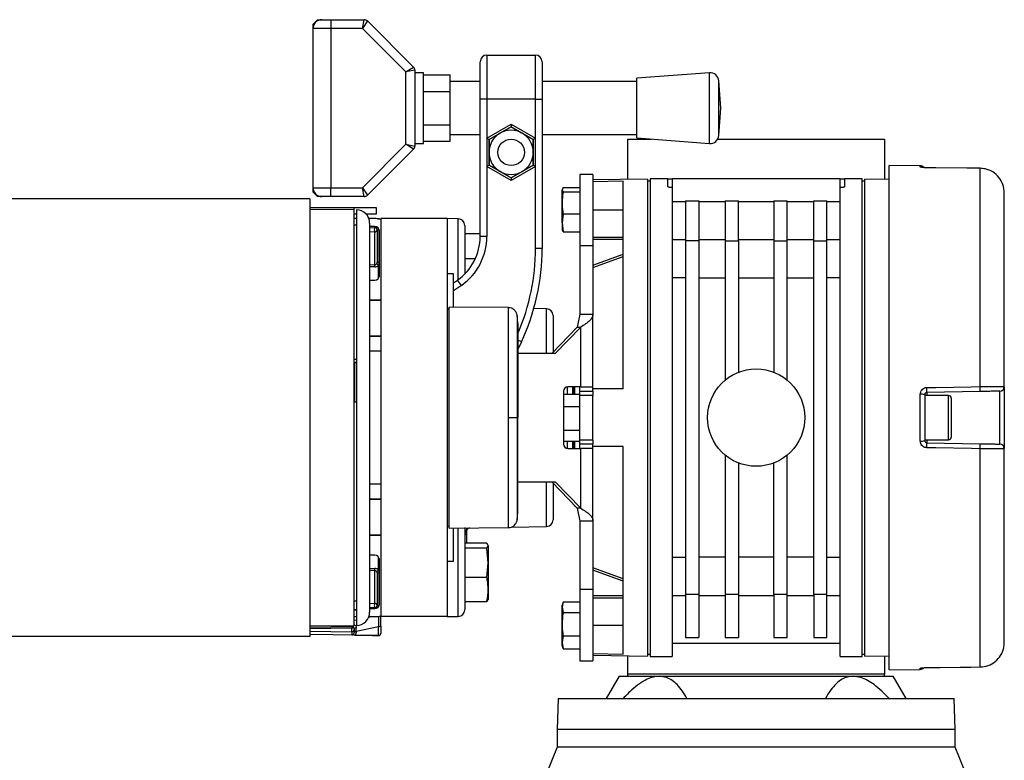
# Model space of a CAD drawing. Header units: millimetres. Extents: x 0 to 420, y 0 to 297.
# Tile 25 of 26: x 310 to 342, y 218 to 242. Entities that reach past the tile are written whole.
import ezdxf

# ---------------------------------------------------------------- set-up
doc = ezdxf.new("R2010")
doc.units = ezdxf.units.MM

msp = doc.modelspace()

# ---------------------------------------------------------------- linework, layer by layer
at = {"color": 7, "linetype": 'Continuous', "lineweight": 25}
for p, q in [((319.4776, 241.3998), (319.6205, 241.5427)), ((319.6205, 241.5427), (319.7634, 241.5427)), ((319.7634, 241.5427), (320.0492, 241.5427)), ((320.0492, 241.5427), (320.0492, 241.2569)), ((320.0492, 241.5427), (321.1332, 241.5427)), ((321.074, 241.2569), (321.1332, 241.5427)), ((321.2342, 241.5008), (321.074, 241.2569)), ((321.2342, 241.5008), (322.7224, 240.0127)), ((319.4776, 241.2569), (319.4776, 241.3998)), ((320.0492, 241.2569), (319.4776, 241.2569)), ((319.4776, 236.1126), (319.4776, 241.2569)), ((320.0492, 241.2569), (320.0492, 236.1126)), ((321.074, 241.2569), (320.0492, 241.2569)), ((322.4784, 239.8524), (321.074, 241.2569)), ((324.8777, 238.9705), (324.8777, 240.1852)), ((325.092, 240.3995), (325.092, 238.9705)), ((325.092, 240.3995), (326.6639, 240.3995)), ((326.6639, 238.9705), (326.6639, 240.3995)), ((326.8782, 240.1852), (326.8782, 238.9705)), ((322.4784, 239.8524), (322.7224, 240.0127)), ((322.7642, 239.9116), (322.4784, 239.8524)), ((322.7642, 239.9116), (322.7642, 237.4578)), ((322.4784, 237.517), (322.4784, 239.8524)), ((323.05, 239.8279), (322.7642, 239.8279)), ((323.05, 238.6847), (323.05, 239.8279)), ((323.05, 239.7573), (323.9074, 239.7573)), ((323.9074, 239.221), (323.9074, 239.7573)), ((324.8777, 239.5421), (323.9074, 239.5421)), ((329.9402, 239.5421), (326.8782, 239.5421)), ((332.2814, 239.8279), (329.9402, 239.6493)), ((329.9402, 237.7202), (329.9402, 239.6493)), ((332.2814, 237.5415), (332.2814, 239.8279)), ((332.6553, 238.6847), (332.5882, 239.5647)), ((332.5882, 237.8048), (332.5882, 239.5647)), ((323.05, 239.221), (323.9074, 239.221)), ((323.9074, 238.1485), (323.9074, 239.221)), ((325.092, 238.9705), (324.8777, 238.9705)), ((324.8777, 234.5337), (324.8777, 238.9705)), ((326.6639, 238.9705), (325.092, 238.9705)), ((325.092, 238.9705), (325.092, 237.7095)), ((326.6639, 237.7095), (326.6639, 238.9705)), ((326.6639, 238.9705), (326.8782, 238.9705)), ((326.8782, 238.9705), (326.8782, 234.1497)), ((323.05, 237.5415), (323.05, 238.6847)), ((332.5882, 237.8048), (332.6553, 238.6847)), ((323.05, 238.1485), (323.9074, 238.1485)), ((323.9074, 237.6122), (323.9074, 238.1485)), ((325.092, 237.7095), (325.8779, 238.1633)), ((325.8779, 238.0808), (325.1634, 237.6683)), ((325.5207, 237.8745), (325.8779, 238.0808)), ((325.8779, 238.1633), (326.6639, 237.7095)), ((325.8779, 238.1633), (325.8779, 238.0808)), ((326.5924, 237.6683), (325.8779, 238.0808)), ((323.9074, 237.8273), (324.8777, 237.8273)), ((325.092, 237.7095), (325.092, 236.802)), ((325.092, 237.7095), (325.1634, 237.6683)), ((325.1634, 237.6683), (325.5207, 237.8745)), ((325.1634, 237.2558), (325.1634, 237.6683)), ((325.1634, 237.6683), (325.1634, 236.8432)), ((326.6639, 237.7095), (326.5924, 237.6683)), ((326.5924, 237.6683), (326.5924, 237.2558)), ((326.5924, 236.8432), (326.5924, 237.6683)), ((326.6639, 236.802), (326.6639, 237.7095)), ((326.8782, 237.8273), (329.9402, 237.8273)), ((329.6504, 236.3823), (329.6504, 237.6844)), ((329.6504, 237.6844), (330.4085, 237.6844)), ((329.9402, 237.7202), (332.2814, 237.5415)), ((332.5512, 237.6844), (337.9385, 237.6844)), ((337.9385, 237.6844), (337.9385, 236.3823)), ((321.074, 236.1126), (322.4784, 237.517)), ((322.7224, 237.3568), (321.2342, 235.8686)), ((322.7224, 237.3568), (322.4784, 237.517)), ((322.4784, 237.517), (322.7642, 237.4578)), ((322.7642, 237.5415), (323.05, 237.5415)), ((323.05, 237.6122), (323.9074, 237.6122)), ((325.1634, 236.8432), (325.1634, 237.2558)), ((326.5924, 237.2558), (326.5924, 236.8432)), ((325.1634, 236.8432), (325.092, 236.802)), ((325.092, 236.802), (325.092, 234.5337)), ((325.8779, 236.3482), (325.092, 236.802)), ((325.1634, 236.8432), (325.8779, 236.4307)), ((325.8779, 236.4307), (326.5924, 236.8432)), ((326.6639, 236.802), (325.8779, 236.3482)), ((326.5924, 236.8432), (326.2352, 236.637)), ((326.5924, 236.8432), (326.6639, 236.802)), ((326.6639, 234.1497), (326.6639, 236.802)), ((339.0972, 236.8183), (338.0957, 236.8271)), ((338.0957, 220.5367), (338.0957, 236.8271)), ((339.0972, 236.7832), (339.0972, 236.8183)), ((339.3078, 236.758), (339.3081, 236.759)), ((341.032, 236.7391), (341.0323, 236.7402)), ((341.032, 229.6862), (341.032, 236.7391)), ((326.2352, 236.637), (325.8779, 236.4307)), ((325.8779, 236.4307), (325.8779, 236.3482)), ((328.5215, 236.5413), (328.0929, 236.5413)), ((328.0929, 236.5413), (328.0929, 234.2393)), ((328.5215, 236.5413), (328.5215, 234.2393)), ((330.2792, 236.3933), (328.5215, 236.3626)), ((330.2792, 236.3933), (330.2792, 220.9705)), ((330.9365, 236.3984), (330.3649, 236.3984)), ((330.3649, 236.3984), (330.3649, 220.9654)), ((330.9365, 236.3984), (331.0794, 236.3984)), ((330.9365, 236.1533), (330.9365, 236.3984)), ((331.0794, 236.3984), (331.0794, 236.115)), ((336.5095, 236.3984), (331.0794, 236.3984)), ((336.5095, 236.115), (336.5095, 236.3984)), ((336.5095, 236.3984), (336.6524, 236.3984)), ((337.224, 236.3984), (336.6524, 236.3984)), ((336.6524, 236.3984), (336.6524, 236.1533)), ((337.224, 220.9654), (337.224, 236.3984)), ((338.0957, 236.3796), (337.3098, 236.3933)), ((337.3098, 220.9705), (337.3098, 236.3933)), ((319.4776, 236.1126), (320.0492, 236.1126)), ((319.4776, 235.9697), (319.4776, 236.1126)), ((320.0492, 236.1126), (321.074, 236.1126)), ((320.0492, 235.8268), (320.0492, 236.1126)), ((321.1332, 235.8268), (321.074, 236.1126)), ((321.074, 236.1126), (321.2342, 235.8686)), ((327.5584, 236.1141), (327.5213, 236.0474)), ((327.5213, 236.0474), (327.5584, 235.9808)), ((327.5213, 235.6228), (327.5213, 236.0474)), ((327.5584, 236.1141), (328.0929, 236.1141)), ((329.4932, 236.3234), (328.5215, 236.3063)), ((329.4932, 229.6107), (329.4932, 236.3234)), ((330.3649, 236.3269), (330.2792, 236.3269)), ((331.0794, 236.115), (331.0794, 234.1383)), ((336.5095, 234.1383), (336.5095, 236.115)), ((337.3098, 236.3269), (337.224, 236.3269)), ((319.3761, 235.7553), (290.7965, 235.7553)), ((319.3761, 235.7553), (319.3761, 221.6085)), ((319.6205, 235.8268), (319.4776, 235.9697)), ((319.7634, 235.8268), (319.6205, 235.8268)), ((320.0492, 235.8268), (319.7634, 235.8268)), ((321.1332, 235.8268), (320.0492, 235.8268)), ((327.5584, 235.9808), (328.0929, 235.9808)), ((341.811, 229.6797), (341.811, 235.9473)), ((319.3761, 235.4695), (320.8051, 235.4695)), ((320.8051, 235.3981), (319.3761, 235.4111)), ((320.8051, 235.4695), (321.5196, 235.4695)), ((320.8051, 235.3981), (320.8051, 235.4695)), ((321.5196, 235.4695), (321.5196, 235.2552)), ((327.5213, 234.9735), (327.5213, 235.6228)), ((331.0794, 235.6689), (331.5081, 235.6689)), ((331.5081, 235.6843), (331.9368, 235.6843)), ((331.5081, 235.6843), (331.5081, 234.3978)), ((331.9368, 235.6843), (331.9368, 234.3978)), ((331.9368, 235.6689), (332.7942, 235.6689)), ((332.7942, 235.6843), (333.2229, 235.6843)), ((332.7942, 235.6843), (332.7942, 234.3978)), ((333.2229, 234.3978), (333.2229, 235.6843)), ((333.2229, 235.6689), (334.3661, 235.6689)), ((334.3661, 235.6843), (334.7948, 235.6843)), ((334.3661, 235.6843), (334.3661, 234.3978)), ((334.7948, 234.3978), (334.7948, 235.6843)), ((334.7948, 235.6689), (335.6521, 235.6689)), ((335.6521, 235.6843), (336.0808, 235.6843)), ((335.6521, 234.3978), (335.6521, 235.6843)), ((336.0808, 234.3978), (336.0808, 235.6843)), ((336.0808, 235.6689), (336.5095, 235.6689)), ((320.8051, 221.9657), (320.8051, 235.3981)), ((320.8765, 235.2552), (320.8051, 235.2552)), ((320.8765, 235.1123), (320.8051, 235.1123)), ((320.8765, 235.3981), (320.8765, 234.2619)), ((321.5196, 235.2552), (321.196, 235.2552)), ((321.5196, 235.1123), (321.2807, 235.1123)), ((321.556, 235.1104), (321.5898, 235.111)), ((323.8059, 235.1123), (321.6625, 235.1123)), ((321.6625, 235.1123), (321.6625, 222.2515)), ((324.1669, 235.106), (323.8059, 235.1123)), ((323.8059, 235.1123), (323.8059, 222.2515)), ((324.1669, 233.1436), (324.1669, 235.106)), ((327.5584, 235.2648), (327.5213, 234.9735)), ((327.5584, 235.2648), (328.0929, 235.2648)), ((328.5215, 235.3981), (329.4932, 235.3981)), ((320.8765, 234.8979), (320.8051, 234.8979)), ((321.3052, 234.9694), (321.3052, 222.3944)), ((321.4767, 234.8551), (321.3052, 234.8551)), ((321.3052, 234.8201), (321.4748, 234.8246)), ((321.6034, 234.7749), (321.6053, 234.7531)), ((324.3775, 234.8917), (324.3775, 233.3233)), ((327.5213, 234.9735), (327.5584, 234.6821)), ((327.5213, 234.9735), (327.5213, 234.7392)), ((321.4748, 234.6833), (321.3052, 234.6788)), ((321.4748, 233.6254), (321.4748, 234.6833)), ((321.5481, 234.7531), (321.5481, 233.7014)), ((321.5481, 234.7531), (321.6053, 234.7531)), ((321.6053, 234.7531), (321.6053, 233.7014)), ((321.6196, 233.2689), (321.6196, 234.7122)), ((324.8777, 234.62), (324.3775, 234.62)), ((325.092, 234.5337), (324.8777, 234.5337)), ((327.5584, 234.6821), (327.5213, 234.7487)), ((327.5584, 234.6821), (328.0929, 234.6821)), ((329.4932, 234.508), (328.5215, 234.508)), ((320.8765, 234.2619), (320.8765, 221.9657)), ((326.8782, 234.1497), (326.6639, 234.1497)), ((328.5215, 234.2393), (328.0929, 234.2393)), ((328.0929, 234.2393), (328.0929, 232.0238)), ((329.4932, 234.4395), (328.5215, 234.4395)), ((328.5215, 234.2393), (328.5215, 232.0238)), ((331.5081, 234.4312), (331.0794, 234.4312)), ((331.0794, 234.1383), (331.0794, 223.2255)), ((331.9368, 234.3978), (331.5081, 234.3978)), ((331.5081, 234.3978), (331.5081, 222.966)), ((332.7942, 234.4312), (331.9368, 234.4312)), ((331.9368, 234.3978), (331.9368, 222.966)), ((332.7942, 234.3978), (332.7942, 229.8944)), ((332.7942, 234.3978), (333.2229, 234.3978)), ((334.3661, 234.4312), (333.2229, 234.4312)), ((333.2229, 234.3978), (333.2229, 230.1462)), ((334.3661, 234.3978), (334.3661, 230.1462)), ((334.3661, 234.3978), (334.7948, 234.3978)), ((335.6521, 234.4312), (334.7948, 234.4312)), ((334.7948, 229.8944), (334.7948, 234.3978)), ((335.6521, 234.3978), (336.0808, 234.3978)), ((335.6521, 222.966), (335.6521, 234.3978)), ((336.5095, 234.4312), (336.0808, 234.4312)), ((336.0808, 222.966), (336.0808, 234.3978)), ((336.5095, 223.2255), (336.5095, 234.1383)), ((324.7185, 233.8123), (324.3775, 233.8123)), ((328.5215, 233.6082), (329.4932, 233.9624)), ((328.5215, 233.5322), (329.4932, 233.8864)), ((321.3052, 233.6293), (321.4748, 233.6254)), ((321.4742, 233.5556), (321.3052, 233.5595)), ((321.5481, 233.7014), (321.6053, 233.7014)), ((321.5898, 233.1815), (321.5898, 233.6111)), ((324.0203, 233.3261), (323.8059, 233.3261)), ((324.0203, 232.2525), (324.0203, 233.3261)), ((331.5081, 233.1961), (331.0794, 233.1961)), ((331.9368, 233.1961), (332.7942, 233.1961)), ((333.2229, 233.1961), (334.3661, 233.1961)), ((334.7948, 233.1961), (335.6521, 233.1961)), ((336.5095, 233.1961), (336.0808, 233.1961)), ((321.3052, 233.126), (321.4767, 233.126)), ((324.0203, 233.0407), (324.1464, 233.1291)), ((324.2694, 232.9535), (324.0203, 232.779)), ((324.2694, 232.9535), (324.1464, 233.1291)), ((321.3052, 232.4901), (321.6625, 232.4901)), ((321.6625, 232.4687), (321.3052, 232.4687)), ((321.5898, 232.4687), (321.5898, 232.4901)), ((325.7911, 232.237), (323.8774, 232.2537)), ((323.8774, 225.1101), (323.8774, 232.2537)), ((323.8774, 232.1841), (323.8059, 232.1829)), ((327.0249, 232.1981), (326.6086, 232.2054)), ((327.0249, 230.7539), (327.0249, 232.1981)), ((327.2355, 231.9838), (327.2355, 230.7986)), ((328.0929, 232.0238), (328.0148, 231.6055)), ((328.0929, 232.0238), (328.5215, 232.0238)), ((328.5215, 229.6822), (328.5215, 232.0238)), ((328.0148, 231.6055), (327.1923, 230.7539)), ((328.1258, 231.6055), (327.3033, 230.7539)), ((328.0148, 231.6055), (328.1258, 231.6055)), ((328.1258, 229.6822), (328.1258, 231.6055)), ((321.3052, 231.3255), (321.6625, 231.3255)), ((321.6625, 231.3041), (321.3052, 231.3041)), ((327.9515, 231.5398), (327.9357, 231.5398)), ((327.9357, 231.5235), (327.9357, 231.5398)), ((326.2088, 231.1302), (326.0923, 230.8803)), ((326.2088, 231.1302), (326.0931, 231.1841)), ((321.6625, 230.8254), (321.3052, 230.8254)), ((327.3033, 230.7539), (326.076, 230.7539)), ((320.8051, 230.5702), (320.8765, 230.5702)), ((320.8194, 230.4763), (320.8194, 229.1896)), ((327.6927, 229.6811), (327.6927, 229.43)), ((328.1258, 229.6822), (327.71, 229.6822)), ((327.8642, 229.6822), (327.8642, 229.43)), ((327.8857, 229.443), (327.8857, 229.6822)), ((327.8885, 229.6822), (327.8885, 229.443)), ((327.9357, 229.43), (327.9357, 229.6822)), ((328.0929, 229.5393), (328.0929, 229.6822)), ((328.1258, 229.6822), (328.5215, 229.6822)), ((328.5215, 229.5393), (328.5215, 229.6822)), ((341.811, 229.6797), (341.811, 227.6841)), ((327.572, 229.5393), (327.572, 227.8245)), ((327.572, 229.443), (328.0929, 229.443)), ((328.0929, 229.5393), (328.5215, 229.5393)), ((328.0929, 229.3964), (328.0929, 229.5393)), ((328.5215, 229.3964), (328.0929, 229.3964)), ((328.0929, 227.9674), (328.0929, 229.3964)), ((329.4932, 229.6107), (328.5215, 229.6107)), ((328.5215, 229.5393), (328.5215, 229.3964)), ((328.5215, 227.9674), (328.5215, 229.3964)), ((339.0972, 227.9263), (339.0972, 229.4374)), ((339.2389, 229.4242), (339.2389, 227.9396)), ((340.0105, 229.3964), (339.2389, 229.3964)), ((341.0332, 229.5257), (339.3091, 229.4956)), ((339.3091, 229.4956), (339.3091, 229.3964)), ((340.0105, 227.9674), (340.0105, 229.3964)), ((341.6706, 227.827), (341.6706, 229.5368)), ((320.8051, 229.1896), (320.8765, 229.1896)), ((327.572, 229.041), (328.0929, 229.041)), ((340.0963, 229.3107), (340.0963, 228.0531)), ((326.0726, 228.6819), (326.0923, 228.6819)), ((327.572, 228.2799), (328.0929, 228.2799)), ((327.572, 227.9207), (328.0929, 227.9207)), ((327.6927, 227.9207), (327.6927, 227.6827)), ((327.8642, 227.9207), (327.8642, 227.6816)), ((327.8857, 227.6816), (327.8857, 227.9207)), ((327.8885, 227.9207), (327.8885, 227.6816)), ((327.9357, 227.6816), (327.9357, 227.9207)), ((328.0929, 227.9674), (328.5215, 227.9674)), ((328.0929, 227.8245), (328.0929, 227.9674)), ((328.5215, 227.8245), (328.0929, 227.8245)), ((328.0929, 227.6816), (328.0929, 227.8245)), ((328.5215, 227.9674), (328.5215, 227.8245)), ((328.5215, 227.6816), (328.5215, 227.8245)), ((339.2389, 227.9674), (340.0105, 227.9674)), ((339.3091, 227.9674), (339.3091, 227.8682)), ((339.3091, 227.8682), (341.0332, 227.8381)), ((327.71, 227.6816), (328.1258, 227.6816)), ((328.1258, 225.7583), (328.1258, 227.6816)), ((328.5215, 227.6816), (328.1258, 227.6816)), ((329.4932, 227.7531), (328.5215, 227.7531)), ((328.5215, 225.34), (328.5215, 227.6816)), ((329.4932, 221.0404), (329.4932, 227.7531)), ((332.7942, 227.4694), (332.7942, 222.966)), ((334.7948, 222.966), (334.7948, 227.4694)), ((341.032, 220.6247), (341.032, 227.6775)), ((341.811, 221.4164), (341.811, 227.6841)), ((333.2229, 227.2176), (333.2229, 222.966)), ((334.3661, 222.966), (334.3661, 227.2176)), ((321.3052, 226.5384), (321.6625, 226.5384)), ((326.076, 226.6099), (327.3033, 226.6099)), ((327.0249, 225.1656), (327.0249, 226.6099)), ((327.1923, 226.6099), (328.0148, 225.7583)), ((327.2355, 226.5652), (327.2355, 225.3799)), ((327.3033, 226.6099), (328.1258, 225.7583)), ((321.3052, 226.0597), (321.6625, 226.0597)), ((321.6625, 226.0383), (321.3052, 226.0383)), ((327.9357, 225.8239), (327.9357, 225.8403)), ((327.9357, 225.8239), (327.9515, 225.8239)), ((328.1258, 225.7583), (328.0148, 225.7583)), ((328.0148, 225.7583), (328.0929, 225.34)), ((328.5215, 225.34), (328.0929, 225.34)), ((328.0929, 225.34), (328.0929, 223.1245)), ((328.5215, 225.34), (328.5215, 223.1245)), ((323.8059, 225.1809), (323.8774, 225.1796)), ((323.8774, 225.1101), (325.7911, 225.1268)), ((324.0203, 224.0377), (324.0203, 225.1113)), ((324.1669, 222.2578), (324.1669, 225.1252)), ((324.3775, 225.1271), (324.3775, 222.4721)), ((324.3776, 224.9164), (324.449, 224.9177)), ((324.449, 224.9592), (324.3835, 224.9591)), ((324.449, 224.9592), (324.449, 225.0871)), ((324.449, 224.9177), (324.449, 224.9592)), ((324.449, 224.6293), (324.449, 224.9177)), ((325.8902, 225.1458), (327.0249, 225.1656)), ((321.3052, 224.8951), (321.6625, 224.8951)), ((321.6625, 224.8737), (321.3052, 224.8737)), ((321.5898, 224.8737), (321.5898, 224.8951)), ((325.0901, 224.6293), (324.3775, 224.6293)), ((325.1396, 224.5487), (325.0901, 224.6293)), ((325.0901, 224.468), (324.3775, 224.468)), ((325.0901, 224.468), (325.1396, 224.5487)), ((325.1396, 223.9936), (325.0901, 224.468)), ((325.1396, 224.5487), (325.1396, 223.9936)), ((321.4767, 224.2378), (321.3052, 224.2378)), ((321.5898, 223.7527), (321.5898, 224.1822)), ((321.6196, 222.6516), (321.6196, 224.0949)), ((324.0203, 224.0377), (323.8059, 224.0377)), ((325.0901, 223.5191), (325.1396, 223.9936)), ((325.1396, 223.9936), (325.1396, 223.1254)), ((331.0794, 224.1677), (331.5081, 224.1677)), ((332.7942, 224.1677), (331.9368, 224.1677)), ((334.3661, 224.1677), (333.2229, 224.1677)), ((335.6521, 224.1677), (334.7948, 224.1677)), ((336.0808, 224.1677), (336.5095, 224.1677)), ((321.3052, 223.8043), (321.4742, 223.8082)), ((321.4748, 223.7384), (321.3052, 223.7344)), ((321.4748, 222.6805), (321.4748, 223.7384)), ((321.5481, 223.6624), (321.5481, 222.6106)), ((321.5481, 223.6624), (321.6053, 223.6624)), ((321.6053, 223.6624), (321.6053, 222.6106)), ((328.5215, 223.8315), (328.5215, 223.8316)), ((329.4932, 223.4773), (328.5215, 223.8316)), ((329.4932, 223.4014), (328.5215, 223.7556)), ((325.0901, 223.5191), (324.3775, 223.5191)), ((325.1396, 223.1254), (325.1396, 222.8015)), ((328.5215, 223.1245), (328.0929, 223.1245)), ((328.0929, 223.1245), (328.0929, 220.8225)), ((328.5215, 223.1245), (328.5215, 220.8225)), ((331.0794, 223.2255), (331.0794, 220.9654)), ((336.5095, 220.9654), (336.5095, 223.2255)), ((320.8051, 222.7596), (320.8765, 222.7596)), ((321.3052, 222.6849), (321.4748, 222.6805)), ((325.0901, 222.7316), (324.3775, 222.7316)), ((325.1396, 222.8123), (325.0901, 222.7316)), ((327.5584, 222.7258), (327.5213, 222.5559)), ((327.55, 222.7041), (327.5213, 222.6252)), ((327.5584, 222.7258), (328.0929, 222.7258)), ((329.4932, 222.9243), (328.5215, 222.9243)), ((328.5215, 222.8558), (329.4932, 222.8558)), ((331.0794, 222.9325), (331.5081, 222.9325)), ((331.9368, 222.966), (331.5081, 222.966)), ((331.5081, 222.966), (331.5081, 221.5763)), ((331.9368, 222.966), (331.9368, 221.5763)), ((331.9368, 222.9325), (332.7942, 222.9325)), ((333.2229, 222.966), (332.7942, 222.966)), ((332.7942, 222.966), (332.7942, 221.5763)), ((333.2229, 222.966), (333.2229, 221.5763)), ((333.2229, 222.9325), (334.3661, 222.9325)), ((334.7948, 222.966), (334.3661, 222.966)), ((334.3661, 222.966), (334.3661, 221.5763)), ((334.7948, 221.5763), (334.7948, 222.966)), ((334.7948, 222.9325), (335.6521, 222.9325)), ((336.0808, 222.966), (335.6521, 222.966)), ((335.6521, 222.966), (335.6521, 221.5763)), ((336.0808, 221.5763), (336.0808, 222.966)), ((336.0808, 222.9325), (336.5095, 222.9325)), ((320.8051, 222.4866), (320.8765, 222.4866)), ((320.8051, 222.4658), (320.8765, 222.4658)), ((321.4748, 222.5392), (321.3052, 222.5436)), ((321.3052, 222.5087), (321.4767, 222.5087)), ((321.5481, 222.6106), (321.6053, 222.6106)), ((321.6053, 222.6106), (321.6035, 222.59)), ((327.5213, 222.5559), (327.5213, 222.6252)), ((327.5213, 222.5559), (327.5584, 222.3859)), ((327.5213, 222.0058), (327.5213, 222.5559)), ((327.5584, 222.3859), (328.0929, 222.3859)), ((320.8051, 222.2515), (320.8765, 222.2515)), ((320.8051, 222.1314), (320.8765, 222.1464)), ((321.272, 222.2289), (321.3804, 222.2515)), ((321.2807, 222.2515), (321.5196, 222.2515)), ((323.8059, 222.2515), (321.6625, 222.2515)), ((321.6625, 221.9434), (321.6625, 222.2515)), ((323.8059, 222.2515), (324.1669, 222.2578)), ((319.3761, 221.9527), (320.8051, 221.9657)), ((319.3761, 221.9122), (320.7324, 221.9358)), ((320.7324, 221.8791), (319.3761, 221.8555)), ((319.3761, 221.7848), (320.7324, 221.7611)), ((320.7324, 221.7611), (320.7324, 221.8791)), ((320.8051, 221.8644), (320.8051, 221.8315)), ((320.8051, 221.8315), (320.8051, 221.733)), ((321.5935, 221.9256), (320.874, 221.7755)), ((320.874, 221.7755), (320.874, 221.7508)), ((321.5935, 221.6414), (321.5935, 221.9256)), ((321.6625, 221.9434), (321.6625, 221.7113)), ((327.5213, 221.4156), (327.5213, 222.0058)), ((329.4932, 221.9657), (328.5215, 221.9657)), ((319.3761, 221.6085), (290.7965, 221.6085)), ((321.5898, 221.6376), (319.3761, 221.6763)), ((321.5898, 221.6414), (321.5935, 221.6414)), ((321.6625, 221.7113), (321.6625, 221.7091)), ((327.5584, 221.6257), (327.5213, 221.4156)), ((327.5213, 221.4156), (327.5584, 221.2055)), ((327.5213, 221.3062), (327.5213, 221.4156)), ((327.5584, 221.6257), (328.0929, 221.6257)), ((331.5081, 221.5763), (331.9368, 221.5763)), ((332.7942, 221.5763), (333.2229, 221.5763)), ((334.3661, 221.5763), (334.7948, 221.5763)), ((335.6521, 221.5763), (336.0808, 221.5763)), ((327.5213, 221.3062), (327.55, 221.2273)), ((327.5584, 221.2055), (327.5534, 221.2285)), ((327.5584, 221.2055), (328.0929, 221.2055)), ((331.0794, 221.3941), (336.5095, 221.3941)), ((328.0929, 220.8225), (328.5215, 220.8225)), ((328.5215, 221.0575), (329.4932, 221.0404)), ((328.5215, 221.0011), (330.2792, 220.9705)), ((329.6504, 220.3938), (329.6504, 220.9814)), ((330.2792, 221.0369), (330.3649, 221.0369)), ((330.3649, 220.9654), (331.0794, 220.9654)), ((336.5095, 220.9654), (337.224, 220.9654)), ((337.224, 221.0369), (337.3098, 221.0369)), ((337.3098, 220.9705), (338.0957, 220.9842)), ((337.9385, 220.9814), (337.9385, 220.3938)), ((338.0957, 220.5367), (339.0972, 220.5455)), ((339.0972, 220.5455), (339.0972, 220.5806)), ((339.3081, 220.6048), (339.3078, 220.6058)), ((341.0323, 220.6236), (341.032, 220.6247)), ((329.3646, 220.3224), (328.9521, 219.6079)), ((329.3646, 220.3224), (330.6621, 220.3224)), ((337.9385, 220.3938), (329.6504, 220.3938)), ((329.6504, 220.3224), (329.6504, 220.3938)), ((330.6621, 220.3224), (336.9268, 220.3224)), ((336.9268, 220.3224), (338.2243, 220.3224)), ((337.9385, 220.3224), (337.9385, 220.3938)), ((338.6368, 219.6079), (338.2243, 220.3224)), ((327.3998, 219.6079), (327.3641, 218.6076)), ((327.3998, 219.6079), (340.1891, 219.6079)), ((340.2249, 218.6076), (340.1891, 219.6079)), ((327.3641, 218.6076), (327.3641, 218.036)), ((340.2249, 218.6076), (327.3641, 218.6076)), ((340.2249, 218.036), (340.2249, 218.6076)), ((327.3641, 218.036), (327.0177, 217.1786)), ((340.2249, 218.036), (327.3641, 218.036)), ((340.5713, 217.1786), (340.2249, 218.036))]:
    msp.add_line(p, q, dxfattribs=at)
at = {"color": 7, "linetype": 'Continuous', "lineweight": 25, "flags": 128}
for points in [[(341.032, 236.7391), (340.7462, 236.7422), (339.6033, 236.7548), (339.3078, 236.758)], [(341.0323, 236.7402), (340.6016, 236.7449), (339.3081, 236.759)], [(320.8051, 230.4792), (320.815, 230.4772), (320.836, 230.4718), (320.8532, 230.4653), (320.866, 230.4579), (320.8739, 230.4499), (320.8765, 230.4416)], [(339.3078, 229.6556), (339.5936, 229.6607), (340.7365, 229.681), (341.032, 229.6862)], [(325.7909, 228.6818), (325.8426, 228.6818), (325.8925, 228.6818), (325.939, 228.6818), (325.9805, 228.6819), (326.0156, 228.6819), (326.0432, 228.6819), (326.0625, 228.6819), (326.0726, 228.6819)], [(341.032, 227.6775), (340.7462, 227.6826), (339.6033, 227.7029), (339.3078, 227.7082)], [(339.3078, 220.6058), (339.5936, 220.6089), (340.7365, 220.6214), (341.032, 220.6247)], [(339.3081, 220.6048), (339.7396, 220.6095), (341.0323, 220.6236)]]:
    msp.add_lwpolyline(points, dxfattribs=at)
at = {"color": 7, "linetype": 'Continuous', "lineweight": 25}
for centre, radius in [((325.8779, 237.2558), 0.4287), ((333.7945, 228.6819), 1.5719)]:
    msp.add_circle(centre, radius, dxfattribs=at)
for centre, radius, start, end in [((319.7634, 241.2569), 0.2858, 90, 180), ((321.1332, 241.3998), 0.1429, 45, 90), ((325.092, 240.1852), 0.2143, 90, 180), ((326.6639, 240.1852), 0.2143, 0, 90), ((322.6213, 239.9116), 0.1429, 0, 45), ((332.3032, 239.5429), 0.2858, 4.36291, 94.36291), ((325.8779, 237.2558), 0.7145, 60, 120), ((325.8779, 237.2558), 0.7145, 120, 180), ((325.8779, 237.2558), 0.7145, 0, 60), ((332.3032, 237.8265), 0.2858, 265.63709, 355.63709), ((322.6213, 237.4578), 0.1429, 315, 0), ((325.8779, 237.2558), 0.7145, 180, 240), ((325.8779, 237.2558), 0.7145, 300, 0), ((339.096, 236.6754), 0.1429, 38.88246, 89.5), ((339.096, 236.6398), 0.1434, 62.91996, 89.5088), ((325.8779, 237.2558), 0.7145, 240, 300), ((319.7634, 236.1126), 0.2858, 180, 270), ((321.1332, 235.9697), 0.1429, 270, 315), ((320.8765, 234.9694), 0.4287, 0, 90), ((321.5196, 234.755), 0.3572, 66.42182, 90), ((321.632, 235.1053), 0.0427, 172.281, 179.85334), ((321.591, 235.0396), 0.0714, 46.30715, 91), ((324.1632, 234.8917), 0.2143, 0, 89), ((321.6037, 234.7539), 0.147, 151.27083, 208.72917), ((321.1278, 234.8424), 0.3475, 357.06555, 2.09669), ((321.4767, 234.7531), 0.0714, 0, 91.5), ((321.4767, 234.7122), 0.1429, 0, 90), ((321.0371, 235.4771), 0.841, 306.10136, 308.99468), ((321.4774, 234.754), 0.0707, 267.89726, 359.33836), ((323.1629, 234.5337), 1.7148, 305, 0), ((323.1629, 234.5337), 1.9291, 305, 0), ((319.7333, 234.1497), 6.9305, 336.86976, 0), ((319.7333, 234.1497), 7.1449, 335, 0), ((319.9202, 233.6044), 1.5547, 358.20128, 0.77631), ((320.2099, 231.8578), 2.2311, 51.79771, 53.64254), ((321.4767, 233.2689), 0.1429, 270, 0), ((327.0211, 231.9838), 0.2143, 0, 89), ((327.7125, 229.5417), 0.1405, 91.01019, 180.97576), ((337.2324, 229.5765), 3.8011, 359.23482, 1.65512), ((341.6681, 229.6797), 0.1429, 271, 0), ((339.1321, 229.0472), 0.3918, 74.18671, 95.11033), ((335.4996, 229.5459), 3.8098, 359.24347, 1.64966), ((340.0105, 229.3107), 0.0857, 0, 90), ((327.7125, 227.8221), 0.1405, 179.02424, 268.98981), ((339.1321, 228.3165), 0.3918, 264.88967, 285.81329), ((335.4996, 227.8179), 3.8098, 358.35034, 0.75653), ((340.0105, 228.0531), 0.0857, 270, 0), ((337.2324, 227.7873), 3.8011, 358.34488, 0.76518), ((341.6681, 227.6841), 0.1429, 0, 89), ((327.0211, 225.3799), 0.2143, 271, 0), ((324.5919, 224.9088), 0.2143, 105.00814, 180), ((321.4767, 224.0949), 0.1429, 0, 90), ((319.9202, 223.7594), 1.5547, 359.22369, 1.79872), ((320.2099, 225.506), 2.2311, 306.35746, 308.20229), ((321.6037, 222.6099), 0.147, 151.27083, 208.72917), ((321.4774, 222.6098), 0.0707, 0.66164, 92.10274), ((320.8765, 222.3944), 0.4287, 270, 360), ((321.4767, 222.6106), 0.0714, 268.5, 0), ((321.1788, 222.5218), 0.2965, 357.47071, 3.36705), ((321.4767, 222.6516), 0.1429, 270, 0), ((321.0371, 221.8867), 0.841, 51.00532, 53.89864), ((324.1632, 222.4721), 0.2143, 271, 0), ((321.5196, 222.6087), 0.3572, 270, 293.57818), ((320.7959, 221.9075), 0.0696, 155.95366, 204.04634), ((320.4463, 221.9553), 0.2867, 356.10871, 1.94534), ((320.7336, 221.8644), 0.0714, 25.92934, 91), ((320.7341, 221.832), 0.0709, 268.57528, 359.54787), ((320.3181, 222.0977), 0.4664, 339.29879, 343.51943), ((320.7336, 221.8644), 0.0714, 0, 25.92934), ((320.8584, 221.7711), 0.1074, 81.08252, 119.76189), ((320.8584, 221.6935), 0.0835, 79.20107, 129.64664), ((320.8584, 221.6687), 0.0835, 79.20107, 129.64664), ((321.6092, 222.0077), 0.0835, 259.20107, 309.64664), ((321.591, 221.7091), 0.0714, 269, 0), ((339.096, 220.6884), 0.1429, 270.5, 321.38881), ((339.096, 220.724), 0.1434, 270.49127, 296.89869)]:
    msp.add_arc(centre, radius, start, end, dxfattribs=at)
for centre, major_axis, ratio, start_param, end_param in [((321.4779, 233.7016), (0.0119, 0.1456), 0.9778629, 3.1986367, 4.1235639), ((321.4767, 233.7016), (0.0041, 0.0761), 0.9372733, 3.1727564, 4.0976836), ((321.4779, 223.6622), (-0.0119, 0.1456), 0.9778629, 5.301214, 6.2261412), ((321.4767, 223.6622), (-0.0041, 0.0761), 0.9372733, 5.3270943, 6.2520216), ((321.591, 222.2902), (-0.0146, 1.4567), 0.0008219, 1.592559, 1.8237625), ((320.7336, 228.7985), (0.0012, 7.146), 0.0000153, 2.9670861, 3.0965673), ((320.8765, 222.1411), (0.0146, 1.4628), 0.0008151, 4.4597644, 4.5310205), ((370.6665, 227.927), (175.4002, -1.2883), 0.0394615, 4.4246326, 4.4290948), ((321.591, 228.7836), (0.0012, 7.146), 0.0000153, 3.1090724, 3.1415924)]:
    msp.add_ellipse(centre, major_axis=major_axis, ratio=ratio, start_param=start_param, end_param=end_param, dxfattribs=at)
for points, knots in [([(325.8779, 238.0808), (325.8826, 238.0781), (326.0004, 238.0101), (326.1201, 237.9409), (326.2352, 237.8745)], [0, 0, 0, 0, 0.0396626, 1, 1, 1, 1]), ([(326.2352, 237.8745), (326.3274, 237.8213), (326.4472, 237.7521), (326.5652, 237.684), (326.5924, 237.6683)], [0, 0, 0, 0, 0.7691443, 1, 1, 1, 1]), ([(325.5207, 236.637), (325.4057, 236.7034), (325.2859, 236.7726), (325.1681, 236.8405), (325.1634, 236.8432)], [0, 0, 0, 0, 0.9603374, 1, 1, 1, 1]), ([(339.3078, 236.758), (339.2839, 236.7586), (339.2358, 236.7597), (339.1725, 236.7648), (339.125, 236.7714), (339.1006, 236.7779), (339.0981, 236.7817), (339.0972, 236.7832)], [0, 0, 0, 0, 0.2137542, 0.4283047, 0.6450109, 0.8642235, 1, 1, 1, 1]), ([(339.3081, 236.7591), (339.3052, 236.7591), (339.28, 236.7591), (339.2328, 236.7613), (339.1827, 236.7655), (339.1567, 236.7691), (339.1477, 236.7711), (339.1487, 236.7709), (339.1488, 236.7708)], [0, 0, 0, 0, 0.0390257, 0.3344974, 0.630821, 0.8381334, 0.9684101, 1, 1, 1, 1]), ([(341.811, 235.9473), (341.8022, 236.0369), (341.7846, 236.2161), (341.6469, 236.4547), (341.4448, 236.6338), (341.2264, 236.7252), (341.085, 236.7353), (341.032, 236.7391)], [0, 0, 0, 0, 0.2181439, 0.4364435, 0.6541601, 0.8703819, 1, 1, 1, 1]), ([(325.8779, 236.4307), (325.8507, 236.4465), (325.7327, 236.5146), (325.6129, 236.5838), (325.5207, 236.637)], [0, 0, 0, 0, 0.23085574, 1, 1, 1, 1]), ([(331.0794, 236.115), (331.0638, 236.1154), (331.0325, 236.1162), (330.9907, 236.1227), (330.9583, 236.1321), (330.9395, 236.1429), (330.9374, 236.1502), (330.9365, 236.1533)], [0, 0, 0, 0, 0.2053288, 0.4105357, 0.6191707, 0.835011, 1, 1, 1, 1]), ([(336.6524, 236.1533), (336.6508, 236.149), (336.6474, 236.1404), (336.6214, 236.1287), (336.5834, 236.1198), (336.5435, 236.1155), (336.5184, 236.1151), (336.5095, 236.115)], [0, 0, 0, 0, 0.2240701, 0.448235, 0.6692793, 0.8829738, 1, 1, 1, 1]), ([(327.5584, 235.9808), (327.5572, 235.9746), (327.5345, 235.8566), (327.5277, 235.7365), (327.5213, 235.6228)], [0, 0, 0, 0, 0.0529743, 1, 1, 1, 1]), ([(327.5213, 235.6228), (327.5259, 235.5275), (327.5316, 235.4074), (327.5538, 235.2892), (327.5584, 235.2648)], [0, 0, 0, 0, 0.7938143, 1, 1, 1, 1]), ([(321.5326, 233.6546), (321.5371, 233.6618), (321.5461, 233.6762), (321.5475, 233.6931), (321.5481, 233.7014)], [0, 0, 0, 0, 0.50426606, 1, 1, 1, 1]), ([(321.6053, 233.7014), (321.6047, 233.6856), (321.6036, 233.6548), (321.5943, 233.6254), (321.5898, 233.6111)], [0, 0, 0, 0, 0.5136517, 1, 1, 1, 1]), ([(325.7909, 228.6818), (325.791, 228.8788), (325.791, 229.2786), (325.7911, 229.8588), (325.7909, 230.4107), (325.791, 230.9087), (325.791, 231.3479), (325.7908, 231.7074), (325.7911, 231.9854), (325.791, 232.1567), (325.7909, 232.2361), (325.791, 232.2288), (325.791, 232.2265)], [0, 0, 0, 0, 0.1058464, 0.2147623, 0.3206097, 0.4295267, 0.5353744, 0.6442917, 0.7501405, 0.8590591, 0.9551732, 1, 1, 1, 1]), ([(326.0734, 231.9718), (326.0733, 231.9743), (326.0725, 231.9859), (326.0658, 232.029), (326.0387, 232.1013), (325.9711, 232.1786), (325.8831, 232.2286), (325.8203, 232.2324), (325.792, 232.2341)], [0, 0, 0, 0, 0.0184774, 0.0858214, 0.3054651, 0.5583136, 0.8002105, 1, 1, 1, 1]), ([(326.0923, 231.7336), (326.0898, 231.7754), (326.0849, 231.8593), (326.0765, 231.9428), (326.0723, 231.9847)], [0, 0, 0, 0, 0.4993736, 1, 1, 1, 1]), ([(326.0727, 231.9717), (326.0727, 231.9739), (326.0726, 231.9809), (326.0727, 231.9083), (326.0727, 231.7484), (326.0726, 231.4931), (326.0727, 231.1576), (326.0727, 230.753), (326.0726, 230.2885), (326.0728, 229.7792), (326.0726, 229.2383), (326.0726, 228.8674), (326.0726, 228.6819)], [0, 0, 0, 0, 0.045197, 0.1422907, 0.249512, 0.3567322, 0.4639513, 0.5711719, 0.6783794, 0.785588, 0.8927954, 1, 1, 1, 1]), ([(326.0923, 231.7171), (326.0923, 231.7198), (326.0923, 231.7276), (326.0923, 231.5977), (326.0923, 231.3371), (326.0923, 230.9604), (326.0923, 230.4829), (326.0923, 229.9286), (326.0923, 229.3194), (326.0923, 228.8942), (326.0923, 228.6819)], [0, 0, 0, 0, 0.071829, 0.2046816, 0.3367394, 0.4694901, 0.6020167, 0.7343754, 0.8673414, 1, 1, 1, 1]), ([(341.032, 229.6862), (341.1198, 229.6873), (341.2955, 229.6895), (341.5288, 229.69), (341.7049, 229.6882), (341.7979, 229.6845), (341.8073, 229.681), (341.811, 229.6797)], [0, 0, 0, 0, 0.2142119, 0.4282413, 0.6430284, 0.8593519, 1, 1, 1, 1]), ([(339.0972, 229.4374), (339.0996, 229.4621), (339.1044, 229.5112), (339.1415, 229.5768), (339.1963, 229.6262), (339.2555, 229.6515), (339.2937, 229.6545), (339.3078, 229.6556)], [0, 0, 0, 0, 0.220255, 0.4397128, 0.6578657, 0.873873, 1, 1, 1, 1]), ([(339.3091, 229.4956), (339.3044, 229.4952), (339.2916, 229.4943), (339.2718, 229.4859), (339.2536, 229.4697), (339.2413, 229.4484), (339.2397, 229.4322), (339.2389, 229.4242)], [0, 0, 0, 0, 0.1244564, 0.33899, 0.5577468, 0.7788159, 1, 1, 1, 1]), ([(341.6706, 229.5368), (341.6676, 229.5368), (341.6599, 229.5366), (341.5839, 229.5353), (341.4398, 229.5328), (341.2489, 229.5295), (341.1051, 229.527), (341.0332, 229.5257)], [0, 0, 0, 0, 0.1408434, 0.3573866, 0.5722146, 0.7860897, 1, 1, 1, 1]), ([(325.791, 225.1368), (325.791, 225.1345), (325.7909, 225.1269), (325.791, 225.2049), (325.7911, 225.3761), (325.7908, 225.6503), (325.791, 226.0119), (325.791, 226.4461), (325.7909, 226.948), (325.7911, 227.4942), (325.791, 228.0793), (325.791, 228.4791), (325.7909, 228.6818)], [0, 0, 0, 0, 0.0429096, 0.1412675, 0.2470802, 0.3559615, 0.461773, 0.5706531, 0.6764643, 0.7853441, 0.8911386, 1, 1, 1, 1]), ([(326.0726, 228.6819), (326.0726, 228.4964), (326.0726, 228.1255), (326.0728, 227.5845), (326.0726, 227.0753), (326.0727, 226.6108), (326.0727, 226.2062), (326.0726, 225.8707), (326.0727, 225.6154), (326.0727, 225.4556), (326.0726, 225.3832), (326.0727, 225.3899), (326.0727, 225.392)], [0, 0, 0, 0, 0.10740972, 0.21482222, 0.32223596, 0.42964854, 0.53707435, 0.64449857, 0.75192392, 0.85935037, 0.95662987, 1, 1, 1, 1]), ([(326.0923, 225.6467), (326.0923, 225.644), (326.0923, 225.6362), (326.0923, 225.7661), (326.0923, 226.0267), (326.0923, 226.4033), (326.0923, 226.8809), (326.0923, 227.4352), (326.0923, 228.0444), (326.0923, 228.4696), (326.0923, 228.6819)], [0, 0, 0, 0, 0.0718083, 0.2046638, 0.3367246, 0.4694783, 0.6020078, 0.7343695, 0.8673384, 1, 1, 1, 1]), ([(339.3078, 227.7082), (339.2839, 227.711), (339.2358, 227.7167), (339.1725, 227.7552), (339.125, 227.8111), (339.1006, 227.8716), (339.0981, 227.9112), (339.0972, 227.9263)], [0, 0, 0, 0, 0.2137542, 0.4283047, 0.6450109, 0.8642235, 1, 1, 1, 1]), ([(339.2389, 227.9396), (339.2392, 227.9347), (339.24, 227.9217), (339.2481, 227.9019), (339.2639, 227.8836), (339.285, 227.871), (339.3011, 227.8691), (339.3091, 227.8682)], [0, 0, 0, 0, 0.1361772, 0.3569301, 0.5748254, 0.7887906, 1, 1, 1, 1]), ([(341.0332, 227.8381), (341.0766, 227.8373), (341.1923, 227.8353), (341.371, 227.8322), (341.5364, 227.8293), (341.649, 227.8273), (341.6634, 227.8271), (341.6706, 227.827)], [0, 0, 0, 0, 0.12942387, 0.34542186, 0.56310236, 0.78156418, 1, 1, 1, 1]), ([(341.811, 227.6841), (341.8022, 227.682), (341.7846, 227.678), (341.6469, 227.6746), (341.4448, 227.6737), (341.2264, 227.675), (341.085, 227.6768), (341.032, 227.6775)], [0, 0, 0, 0, 0.2181439, 0.4364435, 0.6541601, 0.8703819, 1, 1, 1, 1]), ([(326.0723, 225.3791), (326.0765, 225.4209), (326.0849, 225.5045), (326.0898, 225.5883), (326.0923, 225.6302)], [0, 0, 0, 0, 0.5005685, 1, 1, 1, 1]), ([(325.7923, 225.1288), (325.8253, 225.1317), (325.8866, 225.1372), (325.9613, 225.181), (326.0126, 225.2313), (326.0446, 225.2821), (326.0623, 225.3274), (326.0708, 225.3635), (326.0727, 225.3839), (326.0735, 225.3919)], [0, 0, 0, 0, 0.23161094, 0.43175805, 0.59816768, 0.7386349, 0.85377264, 0.94214638, 1, 1, 1, 1]), ([(321.5481, 223.6624), (321.5474, 223.6709), (321.5461, 223.6878), (321.537, 223.7021), (321.5326, 223.7092)], [0, 0, 0, 0, 0.5084988, 1, 1, 1, 1]), ([(321.5898, 223.7527), (321.5942, 223.7388), (321.6036, 223.7094), (321.6047, 223.6786), (321.6053, 223.6624)], [0, 0, 0, 0, 0.473257, 1, 1, 1, 1]), ([(325.1396, 223.1254), (325.1335, 223.2302), (325.1258, 223.3623), (325.0962, 223.4923), (325.0901, 223.5191)], [0, 0, 0, 0, 0.79381431, 1, 1, 1, 1]), ([(325.0901, 222.7316), (325.0917, 222.7385), (325.122, 222.8683), (325.131, 223.0003), (325.1396, 223.1254)], [0, 0, 0, 0, 0.0529743, 1, 1, 1, 1]), ([(327.5584, 222.3859), (327.5572, 222.3792), (327.5345, 222.2539), (327.5277, 222.1265), (327.5213, 222.0058)], [0, 0, 0, 0, 0.0529743, 1, 1, 1, 1]), ([(320.7979, 221.8957), (320.7968, 221.897), (320.7948, 221.8997), (320.7873, 221.8956), (320.7727, 221.8885), (320.7628, 221.8847), (320.7522, 221.8819), (320.7434, 221.8804), (320.7371, 221.8796), (320.7338, 221.8793), (320.7325, 221.8792), (320.7324, 221.8791)], [0, 0, 0, 0, 0.323343, 0.6499724, 0.7362313, 0.8229725, 0.8880053, 0.9381719, 0.9726728, 0.9963383, 1, 1, 1, 1]), ([(320.7324, 221.6598), (320.7372, 221.66), (320.7502, 221.6606), (320.7707, 221.6687), (320.7898, 221.6854), (320.8027, 221.7079), (320.8043, 221.7246), (320.8051, 221.733)], [0, 0, 0, 0, 0.1198481, 0.3183141, 0.5328656, 0.7630213, 1, 1, 1, 1]), ([(320.7925, 221.9656), (320.7911, 221.9635), (320.7856, 221.955), (320.7791, 221.9419), (320.7743, 221.929), (320.7744, 221.9237), (320.7755, 221.9223), (320.7757, 221.9221), (320.7758, 221.9221)], [0, 0, 0, 0, 0.09247776, 0.37107103, 0.6499635, 0.93380563, 0.98755983, 1, 1, 1, 1]), ([(320.8051, 221.9946), (320.8062, 221.994), (320.821, 221.9857), (320.8462, 221.9644), (320.8708, 221.9234), (320.8736, 221.8926), (320.8751, 221.8773)], [0, 0, 0, 0, 0.0277768, 0.3526321, 0.6771025, 1, 1, 1, 1]), ([(320.874, 221.7508), (320.8725, 221.7338), (320.8695, 221.6992), (320.8492, 221.6704), (320.8388, 221.6556)], [0, 0, 0, 0, 0.4885692, 1, 1, 1, 1]), ([(327.5213, 222.0058), (327.5259, 221.9046), (327.5316, 221.7771), (327.5538, 221.6516), (327.5584, 221.6257)], [0, 0, 0, 0, 0.7938143, 1, 1, 1, 1]), ([(320.8388, 221.6556), (320.8268, 221.6559), (320.7982, 221.6565), (320.7621, 221.658), (320.741, 221.6593), (320.7325, 221.6598), (320.7324, 221.6598)], [0, 0, 0, 0, 0.291984, 0.6959149, 0.9948299, 1, 1, 1, 1]), ([(321.5935, 221.6414), (321.6004, 221.6423), (321.6142, 221.6439), (321.6325, 221.6533), (321.6479, 221.6672), (321.6594, 221.6868), (321.6624, 221.7025), (321.6625, 221.7111), (321.6625, 221.7113)], [0, 0, 0, 0, 0.1679428, 0.3353029, 0.5164487, 0.7333953, 0.9947379, 1, 1, 1, 1]), ([(341.032, 220.6247), (341.1198, 220.6343), (341.2955, 220.6535), (341.5288, 220.7908), (341.7049, 220.9914), (341.7979, 221.2128), (341.8073, 221.3589), (341.811, 221.4164)], [0, 0, 0, 0, 0.2142119, 0.4282413, 0.6430284, 0.8593519, 1, 1, 1, 1]), ([(339.0972, 220.5806), (339.0996, 220.583), (339.1044, 220.5878), (339.1415, 220.5951), (339.1963, 220.6013), (339.2555, 220.6048), (339.2937, 220.6055), (339.3078, 220.6058)], [0, 0, 0, 0, 0.220255, 0.4397128, 0.6578657, 0.873873, 1, 1, 1, 1]), ([(339.1487, 220.5929), (339.1486, 220.5929), (339.1483, 220.5928), (339.1559, 220.5944), (339.1745, 220.5972), (339.2119, 220.601), (339.2594, 220.604), (339.2942, 220.6043), (339.3082, 220.6044)], [0, 0, 0, 0, 0.0452361, 0.1536369, 0.3188219, 0.5417927, 0.8157587, 1, 1, 1, 1]), ([(330.6621, 220.3224), (330.5996, 220.3177), (330.4726, 220.3083), (330.2567, 220.2272), (330.0221, 220.0873), (329.7608, 219.8765), (329.5913, 219.7023), (329.4994, 219.6079)], [0, 0, 0, 0, 0.1560557, 0.3173313, 0.5277833, 0.7439913, 1, 1, 1, 1]), ([(331.5582, 219.6079), (331.5112, 219.6887), (331.4166, 219.8513), (331.2553, 220.0475), (331.0807, 220.1957), (330.8894, 220.2998), (330.7405, 220.3146), (330.6621, 220.3224)], [0, 0, 0, 0, 0.2184984, 0.4394875, 0.6166466, 0.7980647, 1, 1, 1, 1]), ([(336.9268, 220.3224), (336.866, 220.3177), (336.7424, 220.3083), (336.5555, 220.2272), (336.3717, 220.0873), (336.1885, 219.8765), (336.0862, 219.7023), (336.0307, 219.6079)], [0, 0, 0, 0, 0.1560557, 0.3173313, 0.5277833, 0.7439913, 1, 1, 1, 1]), ([(338.0895, 219.6079), (338.0113, 219.6887), (337.8538, 219.8513), (337.6196, 220.0475), (337.3909, 220.1957), (337.1622, 220.2998), (337.008, 220.3146), (336.9268, 220.3224)], [0, 0, 0, 0, 0.2184984, 0.4394875, 0.6166466, 0.7980647, 1, 1, 1, 1])]:
    msp.add_open_spline(points, degree=3, knots=knots, dxfattribs=at)
for points in [[(328.5215, 232.0238), (328.516, 231.989), (328.5049, 231.9192), (328.418, 231.8146), (328.2904, 231.71), (328.1807, 231.6403), (328.1258, 231.6055)], [(328.1258, 225.7583), (328.1807, 225.7235), (328.2904, 225.6537), (328.418, 225.5491), (328.5049, 225.4446), (328.516, 225.3748), (328.5215, 225.34)]]:
    msp.add_open_spline(points, degree=3, dxfattribs=at)

doc.saveas('drawing.dxf')
